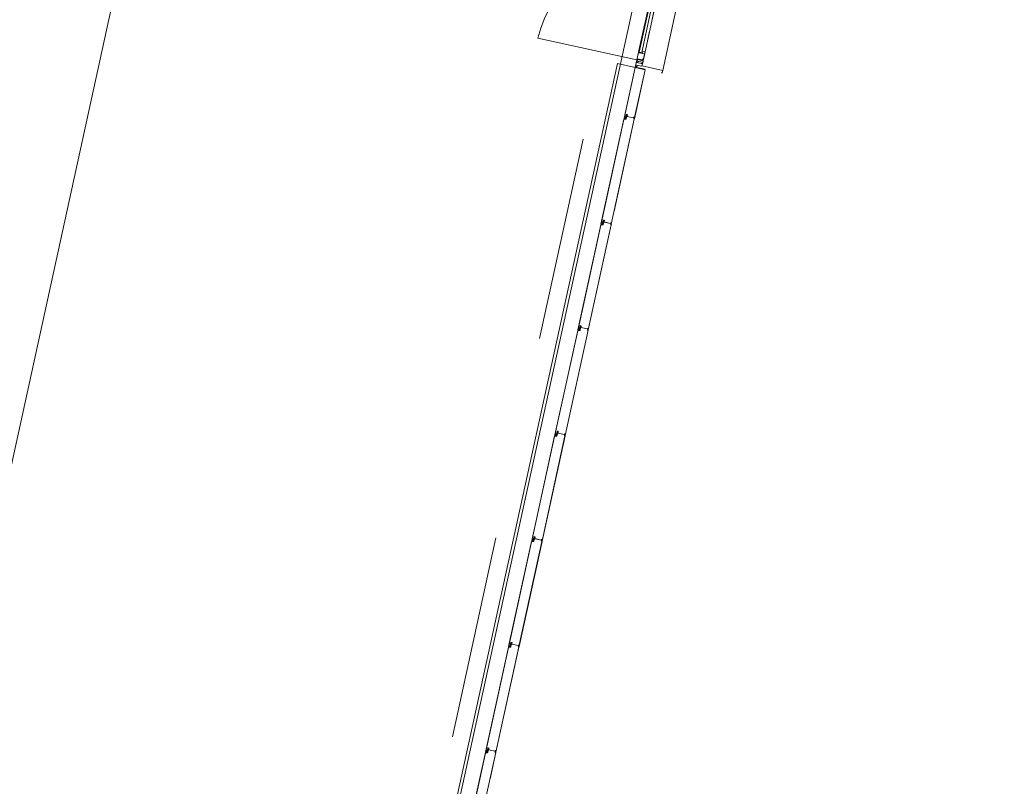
# Model space of a CAD drawing. Header units: metres. Extents: x 233012 to 233264, y 553571 to 554014.
# Tile 73 of 256: x 233059 to 233069, y 553840 to 553847. Entities that reach past the tile are written whole.
import ezdxf

# ---------------------------------------------------------------- set-up
doc = ezdxf.new("R2010")
doc.units = ezdxf.units.M
doc.linetypes.add('Dash', pattern=[0.00635, 0.003175, -0.003175])
doc.linetypes.add('NLCS-HIDDEN', pattern=[4, 2, -2])
for name, color, linetype, lineweight in [('A-N---NPP', 251, 'NLCS-HIDDEN', 9), ('A-NA23_vloer', 252, 'Continuous', 0), ('A-NL$1A_detailuitwerking', 252, 'Continuous', 5), ('A-NL$1B_3D-modellen_algemeen', 252, 'Continuous', 5), ('A-NL$1B_3D-modellen_algemeen-drsn', 252, 'Continuous', 5), ('A-NL23_vloeraanzicht', 252, 'Continuous', 5), ('A-NL30_deursparing', 252, 'Continuous', 5), ('A-NL30_wandopeningen', 252, 'Continuous', 5)]:
    doc.layers.add(name, color=color, linetype=linetype, lineweight=lineweight)

# ---------------------------------------------------------------- blocks, each defined once
blk = doc.blocks.new('NLRS_41_GM_WPB_waterslag_gen_mie - waterslag-5561632-01_Situatie')
at = {"layer": 'A-NL$1B_3D-modellen_algemeen'}
for p in [(-36.8, -0.099), (36.8, -0.279)]:
    blk.add_line(p, (-36.8, -0.279), dxfattribs=at)
blk = doc.blocks.new('NLRS_31_WI_UN_samenstelling aluminium A1 deur-SH_gen_mie - voorbeeld 3_gen zwart-V741-01_Situatie')
at = {"layer": 'A-NL$1A_detailuitwerking'}
for q in [(-0.497, 0.994), (0.497, 0)]:
    blk.add_line((-0.497, 0), q, dxfattribs=at)
blk.add_arc((-0.497, 0), 0.994, 0, 90, dxfattribs=at)
at = {"layer": 'A-NL30_deursparing'}
for p, q in [((-0.403, 0), (-0.497, 0)), ((-0.497, 0), (-0.497, -0.004)), ((-0.403, 0), (-0.403, -0.004)), ((-0.403, -0.004), (-0.403, 0)), ((0.339, 0.045), (0.342, 0.058)), ((0.4367, 0.045), (0.339, 0.045)), ((0.342, 0.058), (0.4373, 0.058)), ((0.403, 0), (0.403, -0.004)), ((0.403, 0), (0.497, 0)), ((0.403, -0.004), (0.403, 0)), ((0.4685, 0.005), (0.4315, 0.005)), ((0.4315, 0.005), (0.4315, 0)), ((0.4367, 0.045), (0.4387, 0.0446)), ((0.4373, 0.058), (0.4578, 0.0484)), ((0.44, 0.005), (0.4417, 0.0397)), ((0.4578, 0.0484), (0.46, 0.005)), ((0.4685, 0), (0.4685, 0.005)), ((0.497, 0), (0.497, -0.004)), ((-0.5235, -0.0559), (-0.5235, -0.062)), ((-0.5095, -0.0559), (-0.5235, -0.0559)), ((-0.5095, -0.0559), (-0.5235, -0.0559)), ((-0.5235, -0.0559), (-0.5235, -0.062)), ((-0.5235, -0.062), (-0.48, -0.062)), ((-0.5095, -0.0045), (-0.5095, -0.0559)), ((-0.4945, -0.0045), (-0.5095, -0.0045)), ((-0.485, -0.004), (-0.497, -0.004)), ((-0.497, -0.004), (-0.485, -0.004)), ((-0.4945, -0.058), (-0.4945, -0.0045)), ((-0.482, -0.058), (-0.4945, -0.058)), ((-0.48, -0.058), (-0.4945, -0.058)), ((-0.485, -0.004), (-0.485, -0.054)), ((-0.485, -0.054), (-0.475, -0.054)), ((-0.482, -0.058), (-0.48, -0.058)), ((-0.48, -0.062), (-0.48, -0.058)), ((-0.475, -0.054), (-0.475, -0.062)), ((-0.475, -0.062), (-0.425, -0.062)), ((-0.403, -0.004), (-0.425, -0.004)), ((-0.425, -0.004), (-0.403, -0.004)), ((-0.425, -0.062), (-0.425, -0.004)), ((-0.4052, -0.0371), (-0.4245, -0.0371)), ((-0.4245, -0.0371), (-0.4245, -0.062)), ((-0.4245, -0.062), (-0.4052, -0.062)), ((0.418, -0.007), (-0.418, -0.007)), ((-0.418, -0.007), (-0.418, -0.031)), ((-0.418, -0.031), (0.418, -0.031)), ((-0.4052, -0.062), (-0.4052, -0.0371)), ((0.403, -0.004), (0.425, -0.004)), ((0.425, -0.004), (0.403, -0.004)), ((0.4052, -0.0371), (0.4245, -0.0371)), ((0.4052, -0.062), (0.4052, -0.0371)), ((0.4245, -0.062), (0.4052, -0.062)), ((0.418, -0.031), (0.418, -0.007)), ((0.4245, -0.0371), (0.4245, -0.062)), ((0.425, -0.062), (0.425, -0.004)), ((0.475, -0.062), (0.425, -0.062)), ((0.4315, -0.062), (0.4315, -0.067)), ((0.4315, -0.067), (0.4685, -0.067)), ((0.4417, -0.1017), (0.44, -0.067)), ((0.46, -0.067), (0.4578, -0.1104)), ((0.4685, -0.067), (0.4685, -0.062)), ((0.475, -0.054), (0.475, -0.062)), ((0.485, -0.054), (0.475, -0.054)), ((0.482, -0.058), (0.48, -0.058)), ((0.48, -0.058), (0.4945, -0.058)), ((0.48, -0.062), (0.48, -0.058)), ((0.5235, -0.062), (0.48, -0.062)), ((0.482, -0.058), (0.4945, -0.058)), ((0.485, -0.004), (0.497, -0.004)), ((0.485, -0.004), (0.485, -0.054)), ((0.497, -0.004), (0.485, -0.004)), ((0.4945, -0.0045), (0.5095, -0.0045)), ((0.4945, -0.058), (0.4945, -0.0045)), ((0.5095, -0.0045), (0.5095, -0.0559)), ((0.5095, -0.0559), (0.5235, -0.0559)), ((0.5095, -0.0559), (0.5235, -0.0559)), ((0.5235, -0.0559), (0.5235, -0.062)), ((0.5235, -0.0559), (0.5235, -0.062)), ((0.342, -0.12), (0.339, -0.107)), ((0.339, -0.107), (0.4367, -0.107)), ((0.4373, -0.12), (0.342, -0.12)), ((0.4387, -0.1066), (0.4367, -0.107)), ((0.4578, -0.1104), (0.4373, -0.12))]:
    blk.add_line(p, q, dxfattribs=at)
at = {"layer": 'A-NL30_deursparing', "flags": 128}
for points in [[(0.4417, 0.0397), (0.4414, 0.0417), (0.4404, 0.0434), (0.4387, 0.0446), (0.4367, 0.045)], [(0.4404, 0.0434), (0.4414, 0.0417), (0.4417, 0.0397)], [(0.4367, -0.107), (0.4387, -0.1066), (0.4404, -0.1054), (0.4414, -0.1037), (0.4417, -0.1017)], [(0.4417, -0.1017), (0.4414, -0.1037), (0.4404, -0.1054)]]:
    blk.add_lwpolyline(points, dxfattribs=at)
at = {"layer": 'A-NL30_wandopeningen'}
for p, q in [((-0.502, 0), (-0.57, 0)), ((-0.57, 0), (-0.57, -0.0102)), ((-0.529, 0), (0.529, 0)), ((-0.502, 0), (-0.502, -0.004)), ((-0.502, -0.004), (-0.502, 0)), ((0.403, 0), (-0.403, 0)), ((0.4428, 0), (0.49, 0)), ((0.502, 0), (0.502, -0.004)), ((0.502, 0), (0.57, 0)), ((0.502, -0.004), (0.502, 0)), ((0.57, 0), (0.57, -0.0102)), ((-0.57, -0.0102), (-0.548, -0.0102)), ((-0.548, -0.0102), (-0.548, -0.062)), ((-0.548, -0.062), (-0.5245, -0.062)), ((0.529, -0.062), (-0.529, -0.062)), ((-0.502, -0.004), (-0.5245, -0.004)), ((-0.5245, -0.062), (-0.5245, -0.004)), ((-0.5245, -0.004), (-0.502, -0.004)), ((0.502, -0.004), (0.5245, -0.004)), ((0.5245, -0.004), (0.502, -0.004)), ((0.5245, -0.062), (0.5245, -0.004)), ((0.548, -0.062), (0.5245, -0.062)), ((0.548, -0.0102), (0.548, -0.062)), ((0.57, -0.0102), (0.548, -0.0102))]:
    blk.add_line(p, q, dxfattribs=at)
at = {"layer": 'A-NL30_wandopeningen', "linetype": 'Dash'}
for p, q in [((0.4052, -0.062), (-0.4052, -0.062)), ((0.4832, -0.062), (0.5118, -0.062))]:
    blk.add_line(p, q, dxfattribs=at)
blk = doc.blocks.new('NLRS_21_GM_UN_spouwlat_gen_mie - stelkozijn multiplex_gen_bxh25x245-V944-01_Situatie')
at = {"layer": 'A-NL$1B_3D-modellen_algemeen-drsn'}
for p, q in [((233064.9259, 553846.7683), (233064.9212, 553846.7468)), ((233064.9212, 553846.7468), (233065.0043, 553846.7286)), ((233065.1757, 553846.7167), (233064.9725, 553846.7612)), ((233065.1606, 553846.6944), (233065.1704, 553846.6923)), ((233065.1704, 553846.6923), (233065.1757, 553846.7167))]:
    blk.add_line(p, q, dxfattribs=at)
blk = doc.blocks.new('NLRS_21_GM_UN_spouwlat_gen_mie - stelkozijn multiplex_gen_bxh25x245-6694329-01_Situatie')
at = {"layer": 'A-NL$1B_3D-modellen_algemeen'}
for p, q in [((233134.9583, 553688.927), (233136.0231, 553688.694)), ((233134.9239, 553688.6735), (233134.9385, 553688.6703)), ((233134.9532, 553688.6671), (233134.9624, 553688.665)), ((233135.0211, 553688.6522), (233135.0279, 553688.6507)), ((233135.8446, 553688.472), (233135.8514, 553688.4705)), ((233135.91, 553688.4577), (233135.9193, 553688.4557)), ((233135.934, 553688.4525), (233135.9486, 553688.4492))]:
    blk.add_line(p, q, dxfattribs=at)

msp = doc.modelspace()

# ---------------------------------------------------------------- linework, layer by layer
at = {"layer": 'A-N---NPP', "flags": 128}
msp.add_lwpolyline([(233208.526, 553888.618), (233228.609, 553980.395), (233099.954, 554008.548), (233025.404, 553667.867), (233154.055, 553639.689), (233189.361, 553801.036), (233206.475, 553797.378), (233225.622, 553884.877)], close=True, dxfattribs=at)
at = {"layer": 'A-NA23_vloer', "flags": 128}
msp.add_lwpolyline([(233189.7304, 553676.5115), (233188.6615, 553671.627), (233028.9605, 553706.5739), (233096.3338, 554014.4585), (233264.2582, 553977.7124), (233263.9339, 553967.3248), (233258.9348, 553967.4302), (233259.131, 553973.716), (233100.1493, 554008.5053), (233034.9138, 553710.3894), (233189.7304, 553676.5115)], dxfattribs=at)
at = {"layer": 'A-NL$1B_3D-modellen_algemeen-drsn'}
for p, q in [((233064.9055, 553846.7451), (233064.7959, 553846.2442)), ((233064.9065, 553846.7449), (233064.7977, 553846.2479)), ((233065.0022, 553846.7239), (233064.9065, 553846.7449)), ((233064.897, 553846.2432), (233065.0022, 553846.7239)), ((233064.898, 553846.2429), (233064.9904, 553846.6651)), ((233064.8066, 553846.2429), (233064.8102, 553846.2594)), ((233064.8076, 553846.2427), (233064.8112, 553846.2592)), ((233064.8182, 553846.2821), (233064.8145, 553846.265)), ((233064.8155, 553846.2648), (233064.8192, 553846.2819)), ((233064.8187, 553846.2767), (233064.8163, 553846.2659)), ((233064.8205, 553846.2592), (233064.8164, 553846.2405)), ((233064.8173, 553846.2657), (233064.8197, 553846.2765)), ((233064.8215, 553846.259), (233064.8174, 553846.2403)), ((233064.8897, 553846.2521), (233064.8262, 553846.266)), ((233064.8286, 553846.2801), (233064.827, 553846.2674)), ((233064.828, 553846.2672), (233064.8296, 553846.28)), ((233064.8283, 553846.2655), (233064.8885, 553846.2523)), ((233064.8948, 553846.2559), (233064.8945, 553846.2434)), ((233064.8958, 553846.2559), (233064.8955, 553846.2434)), ((233064.7946, 553846.238), (233064.5693, 553845.2087)), ((233064.7947, 553846.234), (233064.5712, 553845.2124)), ((233064.6704, 553845.2077), (233064.8961, 553846.2388)), ((233064.6997, 553845.3365), (233064.8971, 553846.2386)), ((233064.814, 553846.2385), (233064.7946, 553846.238)), ((233064.7982, 553846.2371), (233064.8141, 553846.2375)), ((233064.568, 553845.2025), (233064.3427, 553844.1732)), ((233064.5681, 553845.1985), (233064.3446, 553844.1769)), ((233064.6695, 553845.2033), (233064.4438, 553844.1722)), ((233064.4448, 553844.1719), (233064.6676, 553845.19)), ((233064.5874, 553845.203), (233064.568, 553845.2025)), ((233064.5875, 553845.202), (233064.5717, 553845.2016)), ((233064.58, 553845.2074), (233064.5836, 553845.2239)), ((233064.581, 553845.2072), (233064.5846, 553845.2237)), ((233064.5916, 553845.2466), (233064.5879, 553845.2295)), ((233064.5889, 553845.2293), (233064.5926, 553845.2464)), ((233064.5921, 553845.2412), (233064.5898, 553845.2304)), ((233064.5939, 553845.2237), (233064.5898, 553845.205)), ((233064.5931, 553845.241), (233064.5907, 553845.2302)), ((233064.5949, 553845.2235), (233064.5908, 553845.2048)), ((233064.6631, 553845.2166), (233064.5996, 553845.2305)), ((233064.602, 553845.2446), (233064.6004, 553845.2319)), ((233064.603, 553845.2445), (233064.6014, 553845.2317)), ((233064.6017, 553845.23), (233064.6619, 553845.2168)), ((233064.6682, 553845.2204), (233064.6679, 553845.2079)), ((233064.6689, 553845.2079), (233064.6692, 553845.2204)), ((233064.3414, 553844.167), (233064.1161, 553843.1377)), ((233064.118, 553843.1414), (233064.3415, 553844.163)), ((233064.2173, 553843.1367), (233064.4429, 553844.1679)), ((233064.2182, 553843.1364), (233064.4439, 553844.1676)), ((233064.3608, 553844.1675), (233064.3414, 553844.167)), ((233064.3451, 553844.1661), (233064.3609, 553844.1665)), ((233064.3534, 553844.1719), (233064.357, 553844.1884)), ((233064.3544, 553844.1717), (233064.358, 553844.1882)), ((233064.3613, 553844.194), (233064.365, 553844.2111)), ((233064.3623, 553844.1938), (233064.366, 553844.2109)), ((233064.3655, 553844.2057), (233064.3632, 553844.1949)), ((233064.3673, 553844.1882), (233064.3632, 553844.1695)), ((233064.3641, 553844.1947), (233064.3665, 553844.2055)), ((233064.3642, 553844.1693), (233064.3683, 553844.188)), ((233064.4365, 553844.1811), (233064.373, 553844.195)), ((233064.3754, 553844.2091), (233064.3738, 553844.1964)), ((233064.3748, 553844.1962), (233064.3764, 553844.209)), ((233064.3751, 553844.1945), (233064.4353, 553844.1813)), ((233064.4416, 553844.1849), (233064.4413, 553844.1724)), ((233064.4426, 553844.1849), (233064.4423, 553844.1724)), ((233064.1268, 553843.1364), (233064.1304, 553843.1529)), ((233064.1278, 553843.1362), (233064.1314, 553843.1527)), ((233064.1347, 553843.1585), (233064.1385, 553843.1756)), ((233064.1357, 553843.1583), (233064.1394, 553843.1754)), ((233064.1389, 553843.1703), (233064.1366, 553843.1594)), ((233064.1407, 553843.1527), (233064.1366, 553843.134)), ((233064.1399, 553843.17), (233064.1375, 553843.1592)), ((233064.1417, 553843.1525), (233064.1376, 553843.1338)), ((233064.2099, 553843.1456), (233064.1464, 553843.1595)), ((233064.1488, 553843.1736), (233064.1472, 553843.1609)), ((233064.1482, 553843.1607), (233064.1498, 553843.1735)), ((233064.1485, 553843.159), (233064.2087, 553843.1459)), ((233064.1148, 553843.1315), (233063.8895, 553842.1022)), ((233064.1149, 553843.1275), (233063.8914, 553842.1059)), ((233064.2163, 553843.1324), (233063.9907, 553842.1012)), ((233063.9916, 553842.1009), (233064.2173, 553843.1321)), ((233064.1343, 553843.132), (233064.1148, 553843.1315)), ((233064.1343, 553843.131), (233064.1185, 553843.1306)), ((233064.215, 553843.1494), (233064.2148, 553843.1369)), ((233064.216, 553843.1494), (233064.2158, 553843.1369)), ((233063.8882, 553842.0961), (233063.6629, 553841.0667)), ((233063.6648, 553841.0704), (233063.8883, 553842.092)), ((233063.7641, 553841.0657), (233063.9897, 553842.0969)), ((233063.765, 553841.0654), (233063.9907, 553842.0966)), ((233063.9077, 553842.0965), (233063.8882, 553842.0961)), ((233063.9077, 553842.0955), (233063.8919, 553842.0951)), ((233063.9002, 553842.1009), (233063.9038, 553842.1174)), ((233063.9012, 553842.1007), (233063.9048, 553842.1172)), ((233063.9119, 553842.1401), (233063.9081, 553842.1231)), ((233063.9091, 553842.1228), (233063.9128, 553842.1399)), ((233063.9123, 553842.1348), (233063.91, 553842.1239)), ((233063.9141, 553842.1172), (233063.91, 553842.0985)), ((233063.9109, 553842.1237), (233063.9133, 553842.1345)), ((233063.9151, 553842.117), (233063.911, 553842.0983)), ((233063.9833, 553842.1101), (233063.9198, 553842.124)), ((233063.9223, 553842.1381), (233063.9206, 553842.1254)), ((233063.9216, 553842.1252), (233063.9232, 553842.138)), ((233063.9219, 553842.1235), (233063.9821, 553842.1104)), ((233063.9884, 553842.1139), (233063.9882, 553842.1014)), ((233063.9894, 553842.1139), (233063.9892, 553842.1014)), ((233063.6616, 553841.0606), (233063.4364, 553840.0312)), ((233063.6617, 553841.0565), (233063.4382, 553840.0349)), ((233063.5375, 553840.0302), (233063.7631, 553841.0614)), ((233063.5384, 553840.0299), (233063.7641, 553841.0611)), ((233063.6811, 553841.061), (233063.6616, 553841.0606)), ((233063.6653, 553841.0596), (233063.6811, 553841.06)), ((233063.6772, 553841.0819), (233063.6736, 553841.0654)), ((233063.6746, 553841.0652), (233063.6782, 553841.0817)), ((233063.6853, 553841.1046), (233063.6815, 553841.0876)), ((233063.6825, 553841.0873), (233063.6862, 553841.1044)), ((233063.6857, 553841.0993), (233063.6834, 553841.0884)), ((233063.6875, 553841.0817), (233063.6834, 553841.063)), ((233063.6844, 553841.0882), (233063.6867, 553841.099)), ((233063.6844, 553841.0628), (233063.6885, 553841.0815)), ((233063.7567, 553841.0746), (233063.6932, 553841.0885)), ((233063.6957, 553841.1026), (233063.694, 553841.0899)), ((233063.6966, 553841.1025), (233063.695, 553841.0897)), ((233063.6953, 553841.088), (233063.7555, 553841.0749)), ((233063.7618, 553841.0784), (233063.7616, 553841.0659)), ((233063.7628, 553841.0784), (233063.7626, 553841.0659)), ((233063.4549, 553840.0521), (233063.4587, 553840.0691)), ((233063.4559, 553840.0518), (233063.4596, 553840.0689)), ((233063.4591, 553840.0638), (233063.4568, 553840.0529)), ((233063.4578, 553840.0527), (233063.4601, 553840.0635)), ((233063.4691, 553840.0671), (233063.4674, 553840.0544)), ((233063.4684, 553840.0542), (233063.4701, 553840.067)), ((233063.435, 553840.0251), (233063.2098, 553838.9957)), ((233063.2116, 553838.9994), (233063.4351, 553840.021)), ((233063.5365, 553840.0259), (233063.3109, 553838.9947)), ((233063.4545, 553840.0256), (233063.435, 553840.0251)), ((233063.4387, 553840.0241), (233063.4545, 553840.0246)), ((233063.447, 553840.0299), (233063.4506, 553840.0464)), ((233063.448, 553840.0297), (233063.4516, 553840.0462)), ((233063.4609, 553840.0462), (233063.4568, 553840.0275)), ((233063.4619, 553840.046), (233063.4578, 553840.0273)), ((233063.5301, 553840.0391), (233063.4666, 553840.053)), ((233063.4687, 553840.0525), (233063.529, 553840.0394)), ((233063.4812, 553839.7683), (233063.5375, 553840.0256)), ((233063.5352, 553840.0429), (233063.535, 553840.0304)), ((233063.5362, 553840.0429), (233063.536, 553840.0304))]:
    msp.add_line(p, q, dxfattribs=at)
for centre, major_axis, start_param, end_param in [((233064.8018, 553846.247), (0.00379, 0.00181), 2.480303, 3.78771), ((233064.8018, 553846.247), (0.00399, 0.0013), 2.611998, 3.919405), ((233064.8136, 553846.2587), (0.00316, 0.00151), 1.921446, 2.480303), ((233064.8136, 553846.2587), (-0.00324, 0.00132), 5.896042, 6.454898), ((233064.8136, 553846.2587), (-0.00013, 0.0025), 0.743349, 1.302206), ((233064.8123, 553846.2655), (-0.00171, 0.00139), 3.04845, 3.607307), ((233064.8123, 553846.2655), (-0.00116, 0.00187), 3.382908, 3.941765), ((233064.8123, 553846.2655), (-0.00124, 0.00295), 3.539847, 4.098704), ((233064.8195, 553846.2652), (0.00316, 0.00052), 2.764345, 4.299093), ((233064.8195, 553846.2652), (0.00218, 0.00029), 2.796726, 4.331349), ((233064.8195, 553846.2652), (0.0022, -0.00005), 2.951707, 4.48633), ((233064.8217, 553846.2814), (0.00038, 0.00348), 6.17547, 7.746266), ((233064.8217, 553846.2814), (0.00038, 0.00348), 6.17547, 7.746266), ((233064.8218, 553846.2761), (0.00306, 0.00094), 1.055608, 2.626404), ((233064.8181, 553846.2597), (-0.0004, -0.00247), 1.517566, 3.052924), ((233064.8181, 553846.2597), (0.00138, 0.00322), 4.902642, 6.438001), ((233064.8181, 553846.2597), (0.00212, -0.00278), 0.704419, 2.239778), ((233064.8217, 553846.2814), (-0.00124, 0.00217), 5.550947, 7.121743), ((233064.8218, 553846.2761), (0.00219, 0.00023), 1.249046, 2.819842), ((233064.8218, 553846.2761), (0.00219, 0.00023), 1.249046, 2.819842), ((233064.8235, 553846.2757), (0.00131, 0.00177), 5.221733, 6.705263), ((233064.8235, 553846.2757), (0.00072, 0.00208), 4.916898, 6.400428), ((233064.8235, 553846.2757), (0.00246, -0.00204), 0.564994, 2.048524), ((233064.8282, 553846.2675), (0.00077, 0.00341), 1.664264, 2.402198), ((233064.8282, 553846.2675), (0.0035, -0.00012), 3.048082, 3.786017), ((233064.8282, 553846.2675), (0.00199, 0.00152), 2.360264, 3.114134), ((233064.8261, 553846.2804), (0.00104, 0.00227), 5.013691, 6.497221), ((233064.8261, 553846.2804), (0.00293, 0.00192), 5.576036, 7.059566), ((233064.8261, 553846.2804), (0.00115, 0.00331), 4.918517, 6.402046), ((233064.8286, 553846.2671), (-0.00088, 0.0014), 0.882191, 2.365721), ((233064.8286, 553846.2671), (-0.00008, 0.000645), 1.318524, 2.802053), ((233064.8887, 553846.2533), (0.000927, 0.000374), 4.113277, 5.684073), ((233064.8899, 553846.2531), (0.000884, -0.000467), 4.982599, 6.553395), ((233064.8924, 553846.256), (0.00199, 0.0001), 1.20392, 2.872508), ((233064.8942, 553846.2433), (0.0027, -0.0013), 2.472128, 4.943664), ((233064.8942, 553846.2433), (0.00299, -0.00023), 2.099436, 4.570971), ((233064.8928, 553846.2556), (0.00031, 0.00126), 4.933576, 7.877773), ((233064.8942, 553846.2433), (0.00199, -0.00017), 2.107302, 4.578591), ((233064.8928, 553846.2556), (0.000034, -0.000291), 1.43767, 4.381867), ((233064.8928, 553846.2556), (0.000102, -0.000275), 1.198998, 4.143195), ((233064.8928, 553846.2559), (-0.002, 0.00012), 3.182107, 4.65384), ((233064.8929, 553846.246), (0.000994, -0.000113), 5.278694, 6.377924), ((233064.7986, 553846.2332), (0.00298, 0.00267), 0.931354, 2.19532), ((233064.7986, 553846.2332), (0.00203, -0.00344), 2.699863, 3.963829), ((233064.8044, 553846.2434), (-0.00111, 0.003), 2.307038, 4.141223), ((233064.8044, 553846.2434), (-0.0006, 0.00212), 2.386994, 4.22118), ((233064.8044, 553846.2434), (-0.00138, 0.00171), 1.98509, 3.819275), ((233064.814, 553846.241), (0.00225, 0.00108), 4.29038, 5.620278), ((233064.814, 553846.241), (0.00143, -0.0032), 5.888446, 7.218344), ((233064.814, 553846.241), (0.00275, 0.00217), 4.069193, 5.39909), ((233064.8963, 553846.2436), (0.00067, 0.00167), 2.064772, 4.709251), ((233064.8951, 553846.2391), (0.000016, -0.001), 1.338972, 2.909768), ((233064.8951, 553846.2391), (0.000016, -0.001), 1.338972, 2.909768), ((233064.8963, 553846.2436), (-0.000169, 0.000782), 1.535049, 4.029111), ((233064.8963, 553846.2436), (0.000081, 0.000796), 1.849564, 4.343626), ((233064.8951, 553846.2391), (0.00145, 0.00138), 5.307534, 6.87833), ((233064.572, 553845.1977), (0.00298, 0.00267), 0.931354, 2.19532), ((233064.572, 553845.1977), (0.00203, -0.00344), 2.699863, 3.963829), ((233064.5753, 553845.2115), (0.0042, 0.00007), 2.909966, 4.217373), ((233064.5753, 553845.2115), (0.00345, -0.0024), 3.534291, 4.841698), ((233064.5778, 553845.2079), (0.00151, -0.00282), 5.313654, 7.14784), ((233064.5778, 553845.2079), (0.0017, -0.0014), 4.924274, 6.758459), ((233064.5778, 553845.2079), (0.00081, -0.00205), 5.42827, 7.262456), ((233064.587, 553845.2232), (0.00188, -0.00295), 3.371735, 3.930592), ((233064.587, 553845.2232), (-0.00016, -0.0035), 3.985195, 4.544052), ((233064.587, 553845.2232), (0.00108, -0.00225), 3.490623, 4.04948), ((233064.5858, 553845.23), (0.00189, -0.00113), 6.046079, 6.604935), ((233064.5858, 553845.23), (0.00144, -0.00166), 0.083893, 0.64275), ((233064.5874, 553845.2055), (0.00225, 0.00108), 4.29038, 5.620278), ((233064.5874, 553845.2055), (0.00143, -0.0032), 5.888446, 7.218344), ((233064.5874, 553845.2055), (0.00275, 0.00217), 4.069193, 5.39909), ((233064.5858, 553845.23), (0.00315, -0.00056), 5.686243, 6.2451), ((233064.5929, 553845.2297), (0.00316, 0.00052), 2.764345, 4.299093), ((233064.5929, 553845.2297), (0.00218, 0.00029), 2.796726, 4.331349), ((233064.5929, 553845.2297), (0.0022, -0.00005), 2.951707, 4.48633), ((233064.5951, 553845.2459), (0.00116, 0.0033), 0.122489, 1.693286), ((233064.5951, 553845.2459), (0.00116, 0.0033), 0.122489, 1.693286), ((233064.5952, 553845.2406), (0.00306, 0.00094), 1.055608, 2.626404), ((233064.5915, 553845.2242), (-0.0004, -0.00247), 1.517566, 3.052924), ((233064.5915, 553845.2242), (0.00138, 0.00322), 4.902642, 6.438001), ((233064.5915, 553845.2242), (0.00212, -0.00278), 0.704419, 2.239778), ((233064.5951, 553845.2459), (0.00192, 0.0016), 0.662909, 2.233706), ((233064.5952, 553845.2406), (0.00219, 0.00023), 1.249046, 2.819842), ((233064.5952, 553845.2406), (0.00219, 0.00023), 1.249046, 2.819842), ((233064.5969, 553845.2402), (0.00131, 0.00177), 5.221733, 6.705263), ((233064.5969, 553845.2402), (0.00072, 0.00208), 4.916898, 6.400428), ((233064.5969, 553845.2402), (0.00246, -0.00204), 0.564994, 2.048524), ((233064.6016, 553845.232), (0.00077, 0.00341), 1.664264, 2.402198), ((233064.6016, 553845.232), (0.0035, -0.00012), 3.048082, 3.786017), ((233064.6016, 553845.232), (0.00199, 0.00152), 2.360264, 3.114134), ((233064.5996, 553845.2449), (0.00137, 0.00209), 5.162977, 6.646507), ((233064.5996, 553845.2449), (-0.00014, -0.0035), 1.481303, 2.964833), ((233064.5996, 553845.2449), (0.00145, 0.00319), 5.011082, 6.494612), ((233064.602, 553845.2316), (0.00061, -0.00153), 4.202447, 5.685977), ((233064.602, 553845.2316), (0.000586, -0.000281), 3.460683, 4.944212), ((233064.602, 553845.2316), (0.000142, -0.000634), 4.363322, 5.846852), ((233064.6621, 553845.2178), (0.000794, -0.000608), 5.150418, 6.721214), ((233064.6633, 553845.2176), (0.000884, -0.000467), 4.982599, 6.553395), ((233064.6658, 553845.2205), (0.00069, 0.00186), 0.040866, 1.709453), ((233064.6676, 553845.2079), (0.0027, -0.0013), 2.472128, 4.943664), ((233064.6676, 553845.2079), (0.00299, -0.00023), 2.099436, 4.570971), ((233064.6662, 553845.2201), (0.00031, 0.00126), 4.933576, 7.877773), ((233064.6676, 553845.2079), (0.00199, -0.00017), 2.107302, 4.578591), ((233064.6662, 553845.2201), (0.000034, -0.000291), 1.43767, 4.381867), ((233064.6662, 553845.2201), (0.000102, -0.000275), 1.198998, 4.143195), ((233064.6662, 553845.2204), (0.00045, -0.00195), 1.326327, 2.798059), ((233064.6663, 553845.2105), (0.000994, -0.000113), 5.278694, 6.377924), ((233064.6697, 553845.2081), (0.00164, 0.00075), 2.825219, 5.469697), ((233064.6685, 553845.2036), (0.000016, -0.001), 1.338972, 2.909768), ((233064.6685, 553845.2036), (0.000016, -0.001), 1.338972, 2.909768), ((233064.6697, 553845.2081), (0.000791, -0.000117), 3.465414, 5.959476), ((233064.6697, 553845.2081), (0.000584, 0.000547), 2.566065, 5.060127), ((233064.6685, 553845.2036), (0.00145, 0.00138), 5.307534, 6.87833), ((233064.3454, 553844.1622), (0.00298, 0.00267), 0.931354, 2.19532), ((233064.3454, 553844.1622), (0.00203, -0.00344), 2.699863, 3.963829), ((233064.3487, 553844.176), (0.0042, 0.00007), 2.909966, 4.217373), ((233064.3487, 553844.176), (0.00345, -0.0024), 3.534291, 4.841698), ((233064.3512, 553844.1724), (0.00151, -0.00282), 5.313654, 7.14784), ((233064.3512, 553844.1724), (0.0017, -0.0014), 4.924274, 6.758459), ((233064.3512, 553844.1724), (0.00081, -0.00205), 5.42827, 7.262456), ((233064.3604, 553844.1877), (0.00188, -0.00295), 3.371735, 3.930592), ((233064.3604, 553844.1877), (-0.00016, -0.0035), 3.985195, 4.544052), ((233064.3604, 553844.1877), (0.00108, -0.00225), 3.490623, 4.04948), ((233064.3592, 553844.1945), (0.00189, -0.00113), 6.046079, 6.604935), ((233064.3592, 553844.1945), (0.00144, -0.00166), 0.083893, 0.64275), ((233064.3608, 553844.17), (0.00225, 0.00108), 4.29038, 5.620278), ((233064.3608, 553844.17), (0.00143, -0.0032), 5.888446, 7.218344), ((233064.3608, 553844.17), (0.00275, 0.00217), 4.069193, 5.39909), ((233064.3592, 553844.1945), (0.00315, -0.00056), 5.686243, 6.2451), ((233064.3663, 553844.1942), (0.00316, 0.00052), 2.764345, 4.299093), ((233064.3663, 553844.1942), (0.00218, 0.00029), 2.796726, 4.331349), ((233064.3663, 553844.1942), (0.0022, -0.00005), 2.951707, 4.48633), ((233064.3685, 553844.2104), (0.00116, 0.0033), 0.122489, 1.693286), ((233064.3685, 553844.2104), (0.00116, 0.0033), 0.122489, 1.693286), ((233064.3687, 553844.2051), (0.00306, 0.00094), 1.055608, 2.626404), ((233064.3649, 553844.1887), (-0.0004, -0.00247), 1.517566, 3.052924), ((233064.3649, 553844.1887), (0.00138, 0.00322), 4.902642, 6.438001), ((233064.3649, 553844.1887), (0.00212, -0.00278), 0.704419, 2.239778), ((233064.3685, 553844.2104), (0.00192, 0.0016), 0.662909, 2.233706), ((233064.3687, 553844.2051), (0.00219, 0.00023), 1.249046, 2.819842), ((233064.3687, 553844.2051), (0.00219, 0.00023), 1.249046, 2.819842), ((233064.3703, 553844.2047), (0.00131, 0.00177), 5.221733, 6.705263), ((233064.3703, 553844.2047), (0.00072, 0.00208), 4.916898, 6.400428), ((233064.3703, 553844.2047), (0.00246, -0.00204), 0.564994, 2.048524), ((233064.375, 553844.1965), (0.00077, 0.00341), 1.664264, 2.402198), ((233064.375, 553844.1965), (0.0035, -0.00012), 3.048082, 3.786017), ((233064.375, 553844.1965), (0.00199, 0.00152), 2.360264, 3.114134), ((233064.373, 553844.2094), (0.00137, 0.00209), 5.162977, 6.646507), ((233064.373, 553844.2094), (-0.00014, -0.0035), 1.481303, 2.964833), ((233064.373, 553844.2094), (0.00145, 0.00319), 5.011082, 6.494612), ((233064.3754, 553844.1961), (0.00061, -0.00153), 4.202447, 5.685977), ((233064.3754, 553844.1961), (0.000586, -0.000281), 3.460683, 4.944212), ((233064.3754, 553844.1961), (0.000142, -0.000634), 4.363322, 5.846852), ((233064.4355, 553844.1823), (0.000794, -0.000608), 5.150418, 6.721214), ((233064.4367, 553844.1821), (0.000884, -0.000467), 4.982599, 6.553395), ((233064.4392, 553844.185), (0.00069, 0.00186), 0.040866, 1.709453), ((233064.441, 553844.1724), (0.0027, -0.0013), 2.472128, 4.943664), ((233064.441, 553844.1724), (0.00299, -0.00023), 2.099436, 4.570971), ((233064.4396, 553844.1846), (0.00031, 0.00126), 4.933576, 7.877773), ((233064.441, 553844.1724), (0.00199, -0.00017), 2.107302, 4.578591), ((233064.4396, 553844.1846), (0.000034, -0.000291), 1.43767, 4.381867), ((233064.4396, 553844.1846), (0.000102, -0.000275), 1.198998, 4.143195), ((233064.4396, 553844.1849), (0.00045, -0.00195), 1.326327, 2.798059), ((233064.4397, 553844.1751), (0.000994, -0.000113), 5.278694, 6.377924), ((233064.4431, 553844.1726), (0.00164, 0.00075), 2.825219, 5.469697), ((233064.4419, 553844.1681), (0.000016, -0.001), 1.338972, 2.909768), ((233064.4419, 553844.1681), (0.000016, -0.001), 1.338972, 2.909768), ((233064.4431, 553844.1726), (0.000791, -0.000117), 3.465414, 5.959476), ((233064.4431, 553844.1726), (0.000584, 0.000547), 2.566065, 5.060127), ((233064.4419, 553844.1681), (0.00145, 0.00138), 5.307534, 6.87833), ((233064.1338, 553843.1522), (0.00188, -0.00295), 3.371735, 3.930592), ((233064.1338, 553843.1522), (-0.00016, -0.0035), 3.985195, 4.544052), ((233064.1338, 553843.1522), (0.00108, -0.00225), 3.490623, 4.04948), ((233064.1326, 553843.159), (0.00189, -0.00113), 6.046079, 6.604935), ((233064.1326, 553843.159), (0.00144, -0.00166), 0.083893, 0.64275), ((233064.1326, 553843.159), (0.00315, -0.00056), 5.686243, 6.2451), ((233064.1397, 553843.1587), (0.00316, 0.00052), 2.764345, 4.299093), ((233064.1397, 553843.1587), (0.00218, 0.00029), 2.796726, 4.331349), ((233064.1397, 553843.1587), (0.0022, -0.00005), 2.951707, 4.48633), ((233064.1419, 553843.1749), (0.00116, 0.0033), 0.122489, 1.693286), ((233064.1419, 553843.1749), (0.00116, 0.0033), 0.122489, 1.693286), ((233064.1421, 553843.1696), (0.00306, 0.00094), 1.055608, 2.626404), ((233064.1383, 553843.1532), (-0.0004, -0.00247), 1.517566, 3.052924), ((233064.1383, 553843.1532), (0.00138, 0.00322), 4.902642, 6.438001), ((233064.1383, 553843.1532), (0.00212, -0.00278), 0.704419, 2.239778), ((233064.1419, 553843.1749), (0.00192, 0.0016), 0.662909, 2.233706), ((233064.1421, 553843.1696), (0.00219, 0.00023), 1.249046, 2.819842), ((233064.1421, 553843.1696), (0.00219, 0.00023), 1.249046, 2.819842), ((233064.1437, 553843.1692), (0.00131, 0.00177), 5.221733, 6.705263), ((233064.1437, 553843.1692), (0.00072, 0.00208), 4.916898, 6.400428), ((233064.1437, 553843.1692), (0.00246, -0.00204), 0.564994, 2.048524), ((233064.1484, 553843.161), (0.00077, 0.00341), 1.664264, 2.402198), ((233064.1484, 553843.161), (0.0035, -0.00012), 3.048082, 3.786017), ((233064.1484, 553843.161), (0.00199, 0.00152), 2.360264, 3.114134), ((233064.1464, 553843.1739), (0.00137, 0.00209), 5.162977, 6.646507), ((233064.1464, 553843.1739), (-0.00014, -0.0035), 1.481303, 2.964833), ((233064.1464, 553843.1739), (0.00145, 0.00319), 5.011082, 6.494612), ((233064.1488, 553843.1606), (0.00061, -0.00153), 4.202447, 5.685977), ((233064.1488, 553843.1606), (0.000586, -0.000281), 3.460683, 4.944212), ((233064.1488, 553843.1606), (0.000142, -0.000634), 4.363322, 5.846852), ((233064.2126, 553843.1495), (0.00069, 0.00186), 0.040866, 1.709453), ((233064.213, 553843.1494), (0.00045, -0.00195), 1.326327, 2.798059), ((233064.1188, 553843.1267), (0.00298, 0.00267), 0.931354, 2.19532), ((233064.1188, 553843.1267), (0.00203, -0.00344), 2.699863, 3.963829), ((233064.1221, 553843.1405), (0.0042, 0.00007), 2.909966, 4.217373), ((233064.1221, 553843.1405), (0.00345, -0.0024), 3.534291, 4.841698), ((233064.1247, 553843.1369), (0.00151, -0.00282), 5.313654, 7.14784), ((233064.1247, 553843.1369), (0.0017, -0.0014), 4.924274, 6.758459), ((233064.1247, 553843.1369), (0.00081, -0.00205), 5.42827, 7.262456), ((233064.1342, 553843.1345), (0.00225, 0.00108), 4.29038, 5.620278), ((233064.1342, 553843.1345), (0.00143, -0.0032), 5.888446, 7.218344), ((233064.1342, 553843.1345), (0.00275, 0.00217), 4.069193, 5.39909), ((233064.209, 553843.1468), (0.000794, -0.000608), 5.150418, 6.721214), ((233064.2101, 553843.1466), (0.000884, -0.000467), 4.982599, 6.553395), ((233064.2144, 553843.1369), (0.0027, -0.0013), 2.472128, 4.943664), ((233064.2144, 553843.1369), (0.00299, -0.00023), 2.099436, 4.570971), ((233064.213, 553843.1491), (0.00031, 0.00126), 4.933576, 7.877773), ((233064.2144, 553843.1369), (0.00199, -0.00017), 2.107302, 4.578591), ((233064.213, 553843.1491), (0.000034, -0.000291), 1.43767, 4.381867), ((233064.213, 553843.1491), (0.000102, -0.000275), 1.198998, 4.143195), ((233064.2131, 553843.1396), (0.000994, -0.000113), 5.278694, 6.377924), ((233064.2165, 553843.1371), (0.00164, 0.00075), 2.825219, 5.469697), ((233064.2153, 553843.1326), (0.000016, -0.001), 1.338972, 2.909768), ((233064.2153, 553843.1326), (0.000016, -0.001), 1.338972, 2.909768), ((233064.2165, 553843.1371), (0.000791, -0.000117), 3.465414, 5.959476), ((233064.2165, 553843.1371), (0.000584, 0.000547), 2.566065, 5.060127), ((233064.2153, 553843.1326), (0.00145, 0.00138), 5.307534, 6.87833), ((233063.8922, 553842.0912), (0.00298, 0.00267), 0.931354, 2.19532), ((233063.8922, 553842.0912), (0.00203, -0.00344), 2.699863, 3.963829), ((233063.8955, 553842.105), (0.0042, 0.00007), 2.909966, 4.217373), ((233063.8955, 553842.105), (0.00345, -0.0024), 3.534291, 4.841698), ((233063.8981, 553842.1014), (0.00151, -0.00282), 5.313654, 7.14784), ((233063.8981, 553842.1014), (0.0017, -0.0014), 4.924274, 6.758459), ((233063.8981, 553842.1014), (0.00081, -0.00205), 5.42827, 7.262456), ((233063.9072, 553842.1167), (0.00188, -0.00295), 3.371735, 3.930592), ((233063.9072, 553842.1167), (-0.00016, -0.0035), 3.985195, 4.544052), ((233063.9072, 553842.1167), (0.00108, -0.00225), 3.490623, 4.04948), ((233063.906, 553842.1235), (0.00189, -0.00113), 6.046079, 6.604935), ((233063.906, 553842.1235), (0.00144, -0.00166), 0.083893, 0.64275), ((233063.9076, 553842.099), (0.00225, 0.00108), 4.29038, 5.620278), ((233063.9076, 553842.099), (0.00143, -0.0032), 5.888446, 7.218344), ((233063.9076, 553842.099), (0.00275, 0.00217), 4.069193, 5.39909), ((233063.906, 553842.1235), (0.00315, -0.00056), 5.686243, 6.2451), ((233063.9131, 553842.1232), (0.00316, 0.00052), 2.764345, 4.299093), ((233063.9131, 553842.1232), (0.00218, 0.00029), 2.796726, 4.331349), ((233063.9131, 553842.1232), (0.0022, -0.00005), 2.951707, 4.48633), ((233063.9153, 553842.1394), (0.00116, 0.0033), 0.122489, 1.693286), ((233063.9153, 553842.1394), (0.00116, 0.0033), 0.122489, 1.693286), ((233063.9155, 553842.1341), (0.00306, 0.00094), 1.055608, 2.626404), ((233063.9117, 553842.1177), (-0.0004, -0.00247), 1.517566, 3.052924), ((233063.9117, 553842.1177), (0.00138, 0.00322), 4.902642, 6.438001), ((233063.9117, 553842.1177), (0.00212, -0.00278), 0.704419, 2.239778), ((233063.9153, 553842.1394), (0.00192, 0.0016), 0.662909, 2.233706), ((233063.9155, 553842.1341), (0.00219, 0.00023), 1.249046, 2.819842), ((233063.9155, 553842.1341), (0.00219, 0.00023), 1.249046, 2.819842), ((233063.9171, 553842.1337), (0.00131, 0.00177), 5.221733, 6.705263), ((233063.9171, 553842.1337), (0.00072, 0.00208), 4.916898, 6.400428), ((233063.9171, 553842.1337), (0.00246, -0.00204), 0.564994, 2.048524), ((233063.9218, 553842.1255), (0.00077, 0.00341), 1.664264, 2.402198), ((233063.9218, 553842.1255), (0.0035, -0.00012), 3.048082, 3.786017), ((233063.9218, 553842.1255), (0.00199, 0.00152), 2.360264, 3.114134), ((233063.9198, 553842.1384), (0.00137, 0.00209), 5.162977, 6.646507), ((233063.9198, 553842.1384), (-0.00014, -0.0035), 1.481303, 2.964833), ((233063.9198, 553842.1384), (0.00145, 0.00319), 5.011082, 6.494612), ((233063.9222, 553842.1251), (0.00061, -0.00153), 4.202447, 5.685977), ((233063.9222, 553842.1251), (0.000586, -0.000281), 3.460683, 4.944212), ((233063.9222, 553842.1251), (0.000142, -0.000634), 4.363322, 5.846852), ((233063.9824, 553842.1113), (0.000794, -0.000608), 5.150418, 6.721214), ((233063.9835, 553842.1111), (0.000884, -0.000467), 4.982599, 6.553395), ((233063.986, 553842.114), (0.00069, 0.00186), 0.040866, 1.709453), ((233063.9878, 553842.1014), (0.0027, -0.0013), 2.472128, 4.943664), ((233063.9878, 553842.1014), (0.00299, -0.00023), 2.099436, 4.570971), ((233063.9864, 553842.1136), (0.00031, 0.00126), 4.933576, 7.877773), ((233063.9878, 553842.1014), (0.00199, -0.00017), 2.107302, 4.578591), ((233063.9864, 553842.1136), (0.000034, -0.000291), 1.43767, 4.381867), ((233063.9864, 553842.1136), (0.000102, -0.000275), 1.198998, 4.143195), ((233063.9864, 553842.1139), (0.00045, -0.00195), 1.326327, 2.798059), ((233063.9865, 553842.1041), (0.000994, -0.000113), 5.278694, 6.377924), ((233063.9899, 553842.1016), (0.00164, 0.00075), 2.825219, 5.469697), ((233063.9887, 553842.0971), (0.000016, -0.001), 1.338972, 2.909768), ((233063.9887, 553842.0971), (0.000016, -0.001), 1.338972, 2.909768), ((233063.9899, 553842.1016), (0.000791, -0.000117), 3.465414, 5.959476), ((233063.9899, 553842.1016), (0.000584, 0.000547), 2.566065, 5.060127), ((233063.9887, 553842.0971), (0.00145, 0.00138), 5.307534, 6.87833), ((233063.6656, 553841.0557), (0.00298, 0.00267), 0.931354, 2.19532), ((233063.6656, 553841.0557), (0.00203, -0.00344), 2.699863, 3.963829), ((233063.6689, 553841.0695), (0.0042, 0.00007), 2.909966, 4.217373), ((233063.6689, 553841.0695), (0.00345, -0.0024), 3.534291, 4.841698), ((233063.6715, 553841.0659), (0.00151, -0.00282), 5.313654, 7.14784), ((233063.6715, 553841.0659), (0.0017, -0.0014), 4.924274, 6.758459), ((233063.6715, 553841.0659), (0.00081, -0.00205), 5.42827, 7.262456), ((233063.6806, 553841.0812), (0.00188, -0.00295), 3.371735, 3.930592), ((233063.6806, 553841.0812), (-0.00016, -0.0035), 3.985195, 4.544052), ((233063.6806, 553841.0812), (0.00108, -0.00225), 3.490623, 4.04948), ((233063.6794, 553841.088), (0.00189, -0.00113), 6.046079, 6.604935), ((233063.6794, 553841.088), (0.00144, -0.00166), 0.083893, 0.64275), ((233063.681, 553841.0635), (0.00225, 0.00108), 4.29038, 5.620278), ((233063.681, 553841.0635), (0.00143, -0.0032), 5.888446, 7.218344), ((233063.681, 553841.0635), (0.00275, 0.00217), 4.069193, 5.39909), ((233063.6794, 553841.088), (0.00315, -0.00056), 5.686243, 6.2451), ((233063.6865, 553841.0878), (0.00316, 0.00052), 2.764345, 4.299093), ((233063.6865, 553841.0878), (0.00218, 0.00029), 2.796726, 4.331349), ((233063.6865, 553841.0878), (0.0022, -0.00005), 2.951707, 4.48633), ((233063.6887, 553841.1039), (0.00116, 0.0033), 0.122489, 1.693286), ((233063.6887, 553841.1039), (0.00116, 0.0033), 0.122489, 1.693286), ((233063.6889, 553841.0986), (0.00306, 0.00094), 1.055608, 2.626404), ((233063.6851, 553841.0822), (-0.0004, -0.00247), 1.517566, 3.052924), ((233063.6851, 553841.0822), (0.00138, 0.00322), 4.902642, 6.438001), ((233063.6851, 553841.0822), (0.00212, -0.00278), 0.704419, 2.239778), ((233063.6887, 553841.1039), (0.00192, 0.0016), 0.662909, 2.233706), ((233063.6889, 553841.0986), (0.00219, 0.00023), 1.249046, 2.819842), ((233063.6889, 553841.0986), (0.00219, 0.00023), 1.249046, 2.819842), ((233063.6905, 553841.0982), (0.00131, 0.00177), 5.221733, 6.705263), ((233063.6905, 553841.0982), (0.00072, 0.00208), 4.916898, 6.400428), ((233063.6905, 553841.0982), (0.00246, -0.00204), 0.564994, 2.048524), ((233063.6952, 553841.09), (0.00077, 0.00341), 1.664264, 2.402198), ((233063.6952, 553841.09), (0.0035, -0.00012), 3.048082, 3.786017), ((233063.6952, 553841.09), (0.00199, 0.00152), 2.360264, 3.114134), ((233063.6932, 553841.1029), (0.00137, 0.00209), 5.162977, 6.646507), ((233063.6932, 553841.1029), (-0.00014, -0.0035), 1.481303, 2.964833), ((233063.6932, 553841.1029), (0.00145, 0.00319), 5.011082, 6.494612), ((233063.6957, 553841.0897), (0.00061, -0.00153), 4.202447, 5.685977), ((233063.6957, 553841.0897), (0.000586, -0.000281), 3.460683, 4.944212), ((233063.6957, 553841.0897), (0.000142, -0.000634), 4.363322, 5.846852), ((233063.7558, 553841.0758), (0.000794, -0.000608), 5.150418, 6.721214), ((233063.7569, 553841.0756), (0.000884, -0.000467), 4.982599, 6.553395), ((233063.7594, 553841.0785), (0.00069, 0.00186), 0.040866, 1.709453), ((233063.7612, 553841.0659), (0.0027, -0.0013), 2.472128, 4.943664), ((233063.7612, 553841.0659), (0.00299, -0.00023), 2.099436, 4.570971), ((233063.7598, 553841.0781), (0.00031, 0.00126), 4.933576, 7.877773), ((233063.7612, 553841.0659), (0.00199, -0.00017), 2.107302, 4.578591), ((233063.7598, 553841.0781), (0.000034, -0.000291), 1.43767, 4.381867), ((233063.7598, 553841.0781), (0.000102, -0.000275), 1.198998, 4.143195), ((233063.7598, 553841.0784), (0.00045, -0.00195), 1.326327, 2.798059), ((233063.7599, 553841.0686), (0.000994, -0.000113), 5.278694, 6.377924), ((233063.7634, 553841.0661), (0.00164, 0.00075), 2.825219, 5.469697), ((233063.7621, 553841.0616), (0.000016, -0.001), 1.338972, 2.909768), ((233063.7621, 553841.0616), (0.000016, -0.001), 1.338972, 2.909768), ((233063.7634, 553841.0661), (0.000791, -0.000117), 3.465414, 5.959476), ((233063.7634, 553841.0661), (0.000584, 0.000547), 2.566065, 5.060127), ((233063.7621, 553841.0616), (0.00145, 0.00138), 5.307534, 6.87833), ((233063.4621, 553840.0684), (0.00116, 0.0033), 0.122489, 1.693286), ((233063.4621, 553840.0684), (0.00116, 0.0033), 0.122489, 1.693286), ((233063.4623, 553840.0631), (0.00306, 0.00094), 1.055608, 2.626404), ((233063.4621, 553840.0684), (0.00192, 0.0016), 0.662909, 2.233706), ((233063.4623, 553840.0631), (0.00219, 0.00023), 1.249046, 2.819842), ((233063.4623, 553840.0631), (0.00219, 0.00023), 1.249046, 2.819842), ((233063.4639, 553840.0627), (0.00131, 0.00177), 5.221733, 6.705263), ((233063.4639, 553840.0627), (0.00072, 0.00208), 4.916898, 6.400428), ((233063.4639, 553840.0627), (0.00246, -0.00204), 0.564994, 2.048524), ((233063.4666, 553840.0674), (0.00137, 0.00209), 5.162977, 6.646507), ((233063.4666, 553840.0674), (-0.00014, -0.0035), 1.481303, 2.964833), ((233063.4666, 553840.0674), (0.00145, 0.00319), 5.011082, 6.494612), ((233063.439, 553840.0202), (0.00298, 0.00267), 0.931354, 2.19532), ((233063.439, 553840.0202), (0.00203, -0.00344), 2.699863, 3.963829), ((233063.4423, 553840.034), (0.0042, 0.00007), 2.909966, 4.217373), ((233063.4423, 553840.034), (0.00345, -0.0024), 3.534291, 4.841698), ((233063.4449, 553840.0304), (0.00151, -0.00282), 5.313654, 7.14784), ((233063.4449, 553840.0304), (0.0017, -0.0014), 4.924274, 6.758459), ((233063.4449, 553840.0304), (0.00081, -0.00205), 5.42827, 7.262456), ((233063.454, 553840.0457), (0.00188, -0.00295), 3.371735, 3.930592), ((233063.454, 553840.0457), (-0.00016, -0.0035), 3.985195, 4.544052), ((233063.454, 553840.0457), (0.00108, -0.00225), 3.490623, 4.04948), ((233063.4528, 553840.0525), (0.00189, -0.00113), 6.046079, 6.604935), ((233063.4528, 553840.0525), (0.00144, -0.00166), 0.083893, 0.64275), ((233063.4544, 553840.0281), (0.00225, 0.00108), 4.29038, 5.620278), ((233063.4544, 553840.0281), (0.00143, -0.0032), 5.888446, 7.218344), ((233063.4544, 553840.0281), (0.00275, 0.00217), 4.069193, 5.39909), ((233063.4528, 553840.0525), (0.00315, -0.00056), 5.686243, 6.2451), ((233063.4599, 553840.0523), (0.00316, 0.00052), 2.764345, 4.299093), ((233063.4599, 553840.0523), (0.00218, 0.00029), 2.796726, 4.331349), ((233063.4599, 553840.0523), (0.0022, -0.00005), 2.951707, 4.48633), ((233063.4585, 553840.0467), (-0.0004, -0.00247), 1.517566, 3.052924), ((233063.4585, 553840.0467), (0.00138, 0.00322), 4.902642, 6.438001), ((233063.4585, 553840.0467), (0.00212, -0.00278), 0.704419, 2.239778), ((233063.4686, 553840.0545), (0.00077, 0.00341), 1.664264, 2.402198), ((233063.4686, 553840.0545), (0.0035, -0.00012), 3.048082, 3.786017), ((233063.4686, 553840.0545), (0.00199, 0.00152), 2.360264, 3.114134), ((233063.4691, 553840.0542), (0.00061, -0.00153), 4.202447, 5.685977), ((233063.4691, 553840.0542), (0.000586, -0.000281), 3.460683, 4.944212), ((233063.4691, 553840.0542), (0.000142, -0.000634), 4.363322, 5.846852), ((233063.5292, 553840.0403), (0.000794, -0.000608), 5.150418, 6.721214), ((233063.5303, 553840.0401), (0.000884, -0.000467), 4.982599, 6.553395), ((233063.5328, 553840.043), (0.00069, 0.00186), 0.040866, 1.709453), ((233063.5347, 553840.0304), (0.0027, -0.0013), 2.472128, 4.943664), ((233063.5347, 553840.0304), (0.00299, -0.00023), 2.099436, 4.570971), ((233063.5332, 553840.0426), (0.00031, 0.00126), 4.933576, 7.877773), ((233063.5347, 553840.0304), (0.00199, -0.00017), 2.107302, 4.578591), ((233063.5332, 553840.0426), (0.000034, -0.000291), 1.43767, 4.381867), ((233063.5332, 553840.0426), (0.000102, -0.000275), 1.198998, 4.143195), ((233063.5332, 553840.0429), (0.00045, -0.00195), 1.326327, 2.798059), ((233063.5333, 553840.0331), (0.000994, -0.000113), 5.278694, 6.377924), ((233063.5368, 553840.0306), (0.00164, 0.00075), 2.825219, 5.469697), ((233063.5355, 553840.0261), (0.000016, -0.001), 1.338972, 2.909768), ((233063.5355, 553840.0261), (0.000016, -0.001), 1.338972, 2.909768), ((233063.5368, 553840.0306), (0.000791, -0.000117), 3.465414, 5.959476), ((233063.5368, 553840.0306), (0.000584, 0.000547), 2.566065, 5.060127), ((233063.5355, 553840.0261), (0.00145, 0.00138), 5.307534, 6.87833)]:
    msp.add_ellipse(centre, major_axis=major_axis, ratio=1, start_param=start_param, end_param=end_param, dxfattribs=at)
at = {"layer": 'A-NL23_vloeraanzicht'}
msp.add_line((233028.9605, 553706.5739), (233096.3338, 554014.4585), dxfattribs=at)

# ---------------------------------------------------------------- block references
at = {"layer": 'A-NL$1B_3D-modellen_algemeen'}
for name, p, rotation in [('NLRS_21_GM_UN_spouwlat_gen_mie - stelkozijn multiplex_gen_bxh25x245-6694329-01_Situatie', (-320623.5183, 786982.7398), 270.0000000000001), ('NLRS_41_GM_WPB_waterslag_gen_mie - waterslag-5561632-01_Situatie', (233057.1365, 553810.7744), 257.6567290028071)]:
    msp.add_blockref(name, p, dxfattribs=dict(at, rotation=rotation))
msp.add_blockref('NLRS_21_GM_UN_spouwlat_gen_mie - stelkozijn multiplex_gen_bxh25x245-V944-01_Situatie', (0, 0), dxfattribs=at)
at = {"layer": 'A-NL30_wandopeningen', "rotation": 77.6567290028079}
msp.add_blockref('NLRS_31_WI_UN_samenstelling aluminium A1 deur-SH_gen_mie - voorbeeld 3_gen zwart-V741-01_Situatie', (233065.0284, 553847.3068), dxfattribs=at)

doc.saveas('drawing.dxf')
